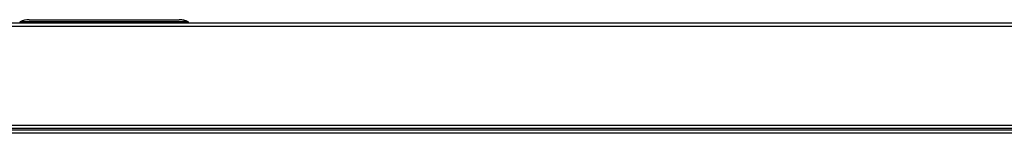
# Model space of a CAD drawing. Header units: millimetres. Extents: x 648 to 8064, y -571 to 3420.
# Tile 60 of 82: x 3215 to 3786, y 3347 to 3412. Entities that reach past the tile are written whole.
import ezdxf

# ---------------------------------------------------------------- set-up
doc = ezdxf.new("R2010")
doc.units = ezdxf.units.MM
doc.header["$MEASUREMENT"] = 0

# ---------------------------------------------------------------- blocks, each defined once
blk = doc.blocks.new('Boven')
for p, q in [((736.93, 1512.9), (736.93, 1513.33)), ((833.93, 1513.33), (736.93, 1513.33)), ((741.93, 1514.64), (828.93, 1514.64)), ((741.93, 1514.64), (828.93, 1514.64)), ((741.93, 1514.64), (741.93, 1514.64)), ((828.93, 1514.64), (828.93, 1514.64)), ((833.93, 1513.33), (833.93, 1512.9)), ((1715.43, 1512.64), (593.43, 1512.64)), ((1715.43, 1510.64), (593.43, 1510.64)), ((736.93, 1512.64), (736.93, 1512.9)), ((833.93, 1512.9), (736.93, 1512.9)), ((833.93, 1512.9), (833.94, 1512.64)), ((834.44, 1512.64), (834.43, 1512.9)), ((593.43, 1453.64), (1715.43, 1453.64)), ((1715.43, 1451.64), (593.43, 1451.64)), ((654.93, 1450.89), (1469.43, 1450.89)), ((1469.43, 1448.89), (654.93, 1448.89))]:
    blk.add_line(p, q)
for centre, radius, start, end in [((736.93, 1512.89), 0.5, 118.2471, 179), ((741.9, 1503.65), 11, 90, 118.2471), ((736.81, 1513.09), 0.272, 64.2498, 115.7502), ((828.96, 1503.65), 11, 61.7529, 90), ((834.05, 1513.09), 0.272, 64.2496, 115.7504), ((833.93, 1512.89), 0.5, 1, 61.7529)]:
    blk.add_arc(centre, radius, start, end)
for centre, major_axis, ratio, start_param, end_param in [((741.9, 1503.65), (0, -11), 0.954532, 3.141593, 3.634598), ((828.96, 1503.65), (0, 11), 0.954532, 6.006282, 6.283185), ((828.96, 1503.65), (0, 11), 0.954532, 5.883099, 6.006282), ((828.96, 1503.65), (0, 11), 0.954532, 5.832437, 5.883099), ((828.96, 1503.65), (0, 11), 0.954532, 5.79018, 5.832437), ((736.93, 1512.89), (0.5, -0.009), 0.01745, 1.571101, 3.141593), ((833.93, 1512.89), (-0.5, -0.009), 0.01745, 3.141593, 4.712084)]:
    blk.add_ellipse(centre, major_axis=major_axis, ratio=ratio, start_param=start_param, end_param=end_param)

msp = doc.modelspace()

# ---------------------------------------------------------------- block references
msp.add_blockref('Boven', (2478.16, 1897.85))

doc.saveas('drawing.dxf')
